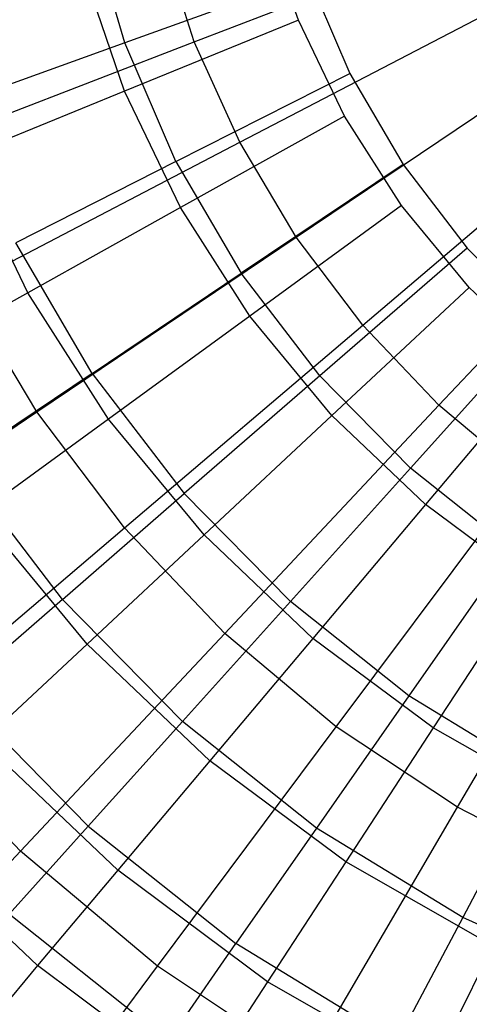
# Model space of a CAD drawing. Extents: x -22.9 to 23, y 4.7 to 50.6.
# Tile 32 of 95: x -1.031 to -0.597, y 26.406 to 27.355. Entities that reach past the tile are written whole.
import ezdxf

# ---------------------------------------------------------------- set-up
doc = ezdxf.new("R2010")
doc.units = 0
doc.header["$LTSCALE"] = 2.54
doc.layers.get('0').update_dxf_attribs({"linetype": 'CONTINUOUS'})

# ---------------------------------------------------------------- blocks, each defined once
blk = doc.blocks.new('HOTEL-MOOD-11783-11791_STL')
at = {"color": 0}
for p, q in [((-0.92973, 27.33268, 30.58447), (-0.96463, 27.45238, 30.58447)), ((-0.92973, 27.33268, 30.58447), (-0.96463, 27.45238, 30.58447)), ((-0.8626, 27.33382, 18.37585), (-0.57187, 27.44594, 18.30278)), ((-0.8626, 27.33382, 18.37585), (-0.57187, 27.44594, 18.30278)), ((-0.76228, 27.35447, 30.79637), (-0.79525, 27.45149, 30.79637)), ((-0.76228, 27.35447, 30.79637), (-0.79525, 27.45149, 30.79637)), ((-0.8626, 27.33382, 18.37585), (-0.89528, 27.43514, 18.37585)), ((-0.8626, 27.33382, 18.37585), (-0.89528, 27.43514, 18.37585)), ((-0.92991, 27.28597, 30.69321), (-0.9699, 27.40369, 30.69321)), ((-0.92991, 27.28597, 30.69321), (-0.9699, 27.40369, 30.69321)), ((-0.75276, 27.39634, 30.69637), (-0.92973, 27.33268, 30.58447)), ((-0.75276, 27.39634, 30.69637), (-0.92973, 27.33268, 30.58447)), ((-0.75276, 27.39634, 30.69637), (-0.71258, 27.3031, 30.69637)), ((-0.75276, 27.39634, 30.69637), (-0.71258, 27.3031, 30.69637)), ((-0.81878, 27.23679, 18.37585), (-0.54244, 27.38076, 18.30278)), ((-0.81878, 27.23679, 18.37585), (-0.54244, 27.38076, 18.30278)), ((-0.76228, 27.35447, 30.79637), (-0.92991, 27.28597, 30.69321)), ((-0.76228, 27.35447, 30.79637), (-0.92991, 27.28597, 30.69321)), ((-0.71787, 27.26213, 30.79637), (-0.76228, 27.35447, 30.79637)), ((-0.71787, 27.26213, 30.79637), (-0.76228, 27.35447, 30.79637)), ((-1.14407, 27.22526, 18.48275), (-0.8626, 27.33382, 18.37585)), ((-1.14407, 27.22526, 18.48275), (-0.8626, 27.33382, 18.37585)), ((-0.92973, 27.33268, 30.58447), (-1.09262, 27.27409, 30.45057)), ((-0.92973, 27.33268, 30.58447), (-1.09262, 27.27409, 30.45057)), ((-0.88039, 27.21818, 30.58447), (-0.92973, 27.33268, 30.58447)), ((-0.88039, 27.21818, 30.58447), (-0.92973, 27.33268, 30.58447)), ((-0.81878, 27.23679, 18.37585), (-0.8626, 27.33382, 18.37585)), ((-0.81878, 27.23679, 18.37585), (-0.8626, 27.33382, 18.37585)), ((-0.76438, 27.14528, 18.37585), (-0.50589, 27.31928, 18.30278)), ((-0.76438, 27.14528, 18.37585), (-0.50589, 27.31928, 18.30278)), ((-0.88039, 27.21818, 30.58447), (-0.71258, 27.3031, 30.69637)), ((-0.88039, 27.21818, 30.58447), (-0.71258, 27.3031, 30.69637)), ((-0.71258, 27.3031, 30.69637), (-0.66124, 27.2155, 30.69637)), ((-0.71258, 27.3031, 30.69637), (-0.66124, 27.2155, 30.69637)), ((-0.92991, 27.28597, 30.69321), (-1.08606, 27.22216, 30.57084)), ((-0.92991, 27.28597, 30.69321), (-1.08606, 27.22216, 30.57084)), ((-0.87601, 27.17393, 30.69321), (-0.92991, 27.28597, 30.69321)), ((-0.87601, 27.17393, 30.69321), (-0.92991, 27.28597, 30.69321)), ((-0.71787, 27.26213, 30.79637), (-0.87601, 27.17393, 30.69321)), ((-0.71787, 27.26213, 30.79637), (-0.87601, 27.17393, 30.69321)), ((-0.66264, 27.17582, 30.79637), (-0.71787, 27.26213, 30.79637)), ((-0.66264, 27.17582, 30.79637), (-0.71787, 27.26213, 30.79637)), ((-0.70006, 27.06043, 18.37585), (-0.46268, 27.26229, 18.30278)), ((-0.70006, 27.06043, 18.37585), (-0.46268, 27.26229, 18.30278)), ((-1.08633, 27.0974, 18.48275), (-0.81878, 27.23679, 18.37585)), ((-1.08633, 27.0974, 18.48275), (-0.81878, 27.23679, 18.37585)), ((-0.76438, 27.14528, 18.37585), (-0.81878, 27.23679, 18.37585)), ((-0.76438, 27.14528, 18.37585), (-0.81878, 27.23679, 18.37585)), ((-1.02334, 27.09175, 30.57084), (-1.08606, 27.22216, 30.57084)), ((-1.02334, 27.09175, 30.57084), (-1.08606, 27.22216, 30.57084)), ((-0.88039, 27.21818, 30.58447), (-1.03484, 27.14001, 30.45057)), ((-0.88039, 27.21818, 30.58447), (-1.03484, 27.14001, 30.45057)), ((-0.88039, 27.21818, 30.58447), (-0.81735, 27.1106, 30.58447)), ((-0.88039, 27.21818, 30.58447), (-0.81735, 27.1106, 30.58447)), ((-0.66124, 27.2155, 30.69637), (-0.81735, 27.1106, 30.58447)), ((-0.66124, 27.2155, 30.69637), (-0.81735, 27.1106, 30.58447)), ((-0.66124, 27.2155, 30.69637), (-0.59953, 27.13488, 30.69637)), ((-0.66124, 27.2155, 30.69637), (-0.59953, 27.13488, 30.69637)), ((-0.62666, 26.98332, 18.37585), (-0.41337, 27.21048, 18.30278)), ((-0.62666, 26.98332, 18.37585), (-0.41337, 27.21048, 18.30278)), ((-0.87601, 27.17393, 30.69321), (-1.02334, 27.09175, 30.57084)), ((-0.87601, 27.17393, 30.69321), (-1.02334, 27.09175, 30.57084)), ((-0.809, 27.0692, 30.69321), (-0.87601, 27.17393, 30.69321)), ((-0.809, 27.0692, 30.69321), (-0.87601, 27.17393, 30.69321)), ((-0.66264, 27.17582, 30.79637), (-0.809, 27.0692, 30.69321)), ((-0.66264, 27.17582, 30.79637), (-0.809, 27.0692, 30.69321)), ((-0.59742, 27.09679, 30.79637), (-0.66264, 27.17582, 30.79637)), ((-0.59742, 27.09679, 30.79637), (-0.66264, 27.17582, 30.79637)), ((-0.96103, 27.01405, 30.45057), (-1.03484, 27.14001, 30.45057)), ((-0.96103, 27.01405, 30.45057), (-1.03484, 27.14001, 30.45057)), ((-1.01463, 26.97681, 18.48275), (-0.76438, 27.14528, 18.37585)), ((-1.01463, 26.97681, 18.48275), (-0.76438, 27.14528, 18.37585)), ((-0.70006, 27.06043, 18.37585), (-0.76438, 27.14528, 18.37585)), ((-0.70006, 27.06043, 18.37585), (-0.76438, 27.14528, 18.37585)), ((-0.59953, 27.13488, 30.69637), (-0.74156, 27.01159, 30.58447)), ((-0.59953, 27.13488, 30.69637), (-0.74156, 27.01159, 30.58447)), ((-0.59953, 27.13488, 30.69637), (-0.52838, 27.06245, 30.69637)), ((-0.59953, 27.13488, 30.69637), (-0.52838, 27.06245, 30.69637)), ((-0.96103, 27.01405, 30.45057), (-0.81735, 27.1106, 30.58447)), ((-0.96103, 27.01405, 30.45057), (-0.81735, 27.1106, 30.58447)), ((-0.74156, 27.01159, 30.58447), (-0.81735, 27.1106, 30.58447)), ((-0.74156, 27.01159, 30.58447), (-0.81735, 27.1106, 30.58447)), ((-1.02334, 27.09175, 30.57084), (-1.15807, 27.01661, 30.43074)), ((-1.02334, 27.09175, 30.57084), (-1.15807, 27.01661, 30.43074)), ((-1.01463, 26.97681, 18.48275), (-1.08633, 27.0974, 18.48275)), ((-1.01463, 26.97681, 18.48275), (-1.08633, 27.0974, 18.48275)), ((-0.94535, 26.96987, 30.57084), (-1.02334, 27.09175, 30.57084)), ((-0.94535, 26.96987, 30.57084), (-1.02334, 27.09175, 30.57084)), ((-0.59742, 27.09679, 30.79637), (-0.72986, 26.97331, 30.69321)), ((-0.59742, 27.09679, 30.79637), (-0.72986, 26.97331, 30.69321)), ((-0.52314, 27.02621, 30.79637), (-0.59742, 27.09679, 30.79637)), ((-0.52314, 27.02621, 30.79637), (-0.59742, 27.09679, 30.79637)), ((-0.809, 27.0692, 30.69321), (-0.94535, 26.96987, 30.57084)), ((-0.809, 27.0692, 30.69321), (-0.94535, 26.96987, 30.57084)), ((-0.72986, 26.97331, 30.69321), (-0.809, 27.0692, 30.69321)), ((-0.72986, 26.97331, 30.69321), (-0.809, 27.0692, 30.69321)), ((-0.92988, 26.865, 18.48275), (-0.70006, 27.06043, 18.37585)), ((-0.92988, 26.865, 18.48275), (-0.70006, 27.06043, 18.37585)), ((-0.62666, 26.98332, 18.37585), (-0.70006, 27.06043, 18.37585)), ((-0.62666, 26.98332, 18.37585), (-0.70006, 27.06043, 18.37585)), ((-0.52838, 27.06245, 30.69637), (-0.65419, 26.92264, 30.58447)), ((-0.52838, 27.06245, 30.69637), (-0.65419, 26.92264, 30.58447)), ((-0.52314, 27.02621, 30.79637), (-0.63974, 26.88765, 30.69321)), ((-0.52314, 27.02621, 30.79637), (-0.63974, 26.88765, 30.69321)), ((-0.96103, 27.01405, 30.45057), (-1.09016, 26.92727, 30.29666)), ((-0.96103, 27.01405, 30.45057), (-1.09016, 26.92727, 30.29666)), ((-0.96103, 27.01405, 30.45057), (-0.87229, 26.89811, 30.45057)), ((-0.96103, 27.01405, 30.45057), (-0.87229, 26.89811, 30.45057)), ((-0.74156, 27.01159, 30.58447), (-0.87229, 26.89811, 30.45057)), ((-0.74156, 27.01159, 30.58447), (-0.87229, 26.89811, 30.45057)), ((-0.65419, 26.92264, 30.58447), (-0.74156, 27.01159, 30.58447)), ((-0.65419, 26.92264, 30.58447), (-0.74156, 27.01159, 30.58447)), ((-0.83315, 26.76339, 18.48275), (-0.62666, 26.98332, 18.37585)), ((-0.83315, 26.76339, 18.48275), (-0.62666, 26.98332, 18.37585)), ((-0.54508, 26.91491, 18.37585), (-0.62666, 26.98332, 18.37585)), ((-0.54508, 26.91491, 18.37585), (-0.62666, 26.98332, 18.37585)), ((-1.25362, 26.81593, 18.62218), (-1.01463, 26.97681, 18.48275)), ((-1.25362, 26.81593, 18.62218), (-1.01463, 26.97681, 18.48275)), ((-0.94535, 26.96987, 30.57084), (-1.07005, 26.87903, 30.43074)), ((-0.94535, 26.96987, 30.57084), (-1.07005, 26.87903, 30.43074)), ((-0.92988, 26.865, 18.48275), (-1.01463, 26.97681, 18.48275)), ((-0.92988, 26.865, 18.48275), (-1.01463, 26.97681, 18.48275)), ((-0.85324, 26.85826, 30.57084), (-0.94535, 26.96987, 30.57084)), ((-0.85324, 26.85826, 30.57084), (-0.94535, 26.96987, 30.57084)), ((-0.72986, 26.97331, 30.69321), (-0.85324, 26.85826, 30.57084)), ((-0.72986, 26.97331, 30.69321), (-0.85324, 26.85826, 30.57084)), ((-0.63974, 26.88765, 30.69321), (-0.72986, 26.97331, 30.69321)), ((-0.63974, 26.88765, 30.69321), (-0.72986, 26.97331, 30.69321)), ((-0.98977, 26.79613, 30.29666), (-1.09016, 26.92727, 30.29666)), ((-0.98977, 26.79613, 30.29666), (-1.09016, 26.92727, 30.29666)), ((-0.65419, 26.92264, 30.58447), (-0.76997, 26.79396, 30.45057)), ((-0.65419, 26.92264, 30.58447), (-0.76997, 26.79396, 30.45057)), ((-0.55654, 26.8451, 30.58447), (-0.65419, 26.92264, 30.58447)), ((-0.55654, 26.8451, 30.58447), (-0.65419, 26.92264, 30.58447)), ((-0.72565, 26.67324, 18.48275), (-0.54508, 26.91491, 18.37585)), ((-0.72565, 26.67324, 18.48275), (-0.54508, 26.91491, 18.37585)), ((-0.98977, 26.79613, 30.29666), (-0.87229, 26.89811, 30.45057)), ((-0.98977, 26.79613, 30.29666), (-0.87229, 26.89811, 30.45057)), ((-0.76997, 26.79396, 30.45057), (-0.87229, 26.89811, 30.45057)), ((-0.76997, 26.79396, 30.45057), (-0.87229, 26.89811, 30.45057)), ((-0.63974, 26.88765, 30.69321), (-0.74835, 26.75858, 30.57084)), ((-0.63974, 26.88765, 30.69321), (-0.74835, 26.75858, 30.57084)), ((-0.53994, 26.81349, 30.69321), (-0.63974, 26.88765, 30.69321)), ((-0.53994, 26.81349, 30.69321), (-0.63974, 26.88765, 30.69321)), ((-0.96608, 26.75306, 30.43074), (-1.07005, 26.87903, 30.43074)), ((-0.96608, 26.75306, 30.43074), (-1.07005, 26.87903, 30.43074)), ((-1.14935, 26.67838, 18.62218), (-0.92988, 26.865, 18.48275)), ((-1.14935, 26.67838, 18.62218), (-0.92988, 26.865, 18.48275)), ((-0.83315, 26.76339, 18.48275), (-0.92988, 26.865, 18.48275)), ((-0.83315, 26.76339, 18.48275), (-0.92988, 26.865, 18.48275)), ((-0.85324, 26.85826, 30.57084), (-0.96608, 26.75306, 30.43074)), ((-0.85324, 26.85826, 30.57084), (-0.96608, 26.75306, 30.43074)), ((-0.74835, 26.75858, 30.57084), (-0.85324, 26.85826, 30.57084)), ((-0.74835, 26.75858, 30.57084), (-0.85324, 26.85826, 30.57084)), ((-0.60873, 26.5957, 18.48275), (-0.45635, 26.85606, 18.37585)), ((-0.60873, 26.5957, 18.48275), (-0.45635, 26.85606, 18.37585)), ((-0.55654, 26.8451, 30.58447), (-0.65564, 26.70317, 30.45057)), ((-0.55654, 26.8451, 30.58447), (-0.65564, 26.70317, 30.45057)), ((-0.53994, 26.81349, 30.69321), (-0.63221, 26.67227, 30.57084)), ((-0.53994, 26.81349, 30.69321), (-0.63221, 26.67227, 30.57084)), ((-0.98977, 26.79613, 30.29666), (-1.09229, 26.70714, 30.125)), ((-0.98977, 26.79613, 30.29666), (-1.09229, 26.70714, 30.125)), ((-0.98977, 26.79613, 30.29666), (-0.87404, 26.67831, 30.29666)), ((-0.98977, 26.79613, 30.29666), (-0.87404, 26.67831, 30.29666)), ((-0.76997, 26.79396, 30.45057), (-0.87404, 26.67831, 30.29666)), ((-0.76997, 26.79396, 30.45057), (-0.87404, 26.67831, 30.29666)), ((-0.65564, 26.70317, 30.45057), (-0.76997, 26.79396, 30.45057)), ((-0.65564, 26.70317, 30.45057), (-0.76997, 26.79396, 30.45057)), ((-1.03034, 26.55336, 18.62218), (-0.83315, 26.76339, 18.48275)), ((-1.03034, 26.55336, 18.62218), (-0.83315, 26.76339, 18.48275)), ((-0.72565, 26.67324, 18.48275), (-0.83315, 26.76339, 18.48275)), ((-0.72565, 26.67324, 18.48275), (-0.83315, 26.76339, 18.48275)), ((-0.96608, 26.75306, 30.43074), (-1.06701, 26.65894, 30.27458)), ((-0.96608, 26.75306, 30.43074), (-1.06701, 26.65894, 30.27458)), ((-0.84768, 26.64054, 30.43074), (-0.96608, 26.75306, 30.43074)), ((-0.84768, 26.64054, 30.43074), (-0.96608, 26.75306, 30.43074)), ((-0.74835, 26.75858, 30.57084), (-0.84768, 26.64054, 30.43074)), ((-0.74835, 26.75858, 30.57084), (-0.84768, 26.64054, 30.43074)), ((-0.63221, 26.67227, 30.57084), (-0.74835, 26.75858, 30.57084)), ((-0.63221, 26.67227, 30.57084), (-0.74835, 26.75858, 30.57084)), ((-0.96484, 26.5774, 30.125), (-1.09229, 26.70714, 30.125)), ((-0.96484, 26.5774, 30.125), (-1.09229, 26.70714, 30.125)), ((-0.65564, 26.70317, 30.45057), (-0.7447, 26.57561, 30.29666)), ((-0.65564, 26.70317, 30.45057), (-0.7447, 26.57561, 30.29666)), ((-0.53101, 26.62712, 30.45057), (-0.65564, 26.70317, 30.45057)), ((-0.53101, 26.62712, 30.45057), (-0.65564, 26.70317, 30.45057)), ((-1.03034, 26.55336, 18.62218), (-1.14935, 26.67838, 18.62218)), ((-1.03034, 26.55336, 18.62218), (-1.14935, 26.67838, 18.62218)), ((-0.96484, 26.5774, 30.125), (-0.87404, 26.67831, 30.29666)), ((-0.96484, 26.5774, 30.125), (-0.87404, 26.67831, 30.29666)), ((-0.7447, 26.57561, 30.29666), (-0.87404, 26.67831, 30.29666)), ((-0.7447, 26.57561, 30.29666), (-0.87404, 26.67831, 30.29666)), ((-0.89809, 26.44246, 18.62218), (-0.72565, 26.67324, 18.48275)), ((-0.89809, 26.44246, 18.62218), (-0.72565, 26.67324, 18.48275)), ((-0.60873, 26.5957, 18.48275), (-0.72565, 26.67324, 18.48275)), ((-0.60873, 26.5957, 18.48275), (-0.72565, 26.67324, 18.48275)), ((-0.63221, 26.67227, 30.57084), (-0.71659, 26.54311, 30.43074)), ((-0.63221, 26.67227, 30.57084), (-0.71659, 26.54311, 30.43074)), ((-0.50651, 26.60058, 30.57084), (-0.63221, 26.67227, 30.57084)), ((-0.50651, 26.60058, 30.57084), (-0.63221, 26.67227, 30.57084)), ((-0.93654, 26.53495, 30.27458), (-1.06701, 26.65894, 30.27458)), ((-0.93654, 26.53495, 30.27458), (-1.06701, 26.65894, 30.27458)), ((-0.84768, 26.64054, 30.43074), (-0.93654, 26.53495, 30.27458)), ((-0.84768, 26.64054, 30.43074), (-0.93654, 26.53495, 30.27458)), ((-0.71659, 26.54311, 30.43074), (-0.84768, 26.64054, 30.43074)), ((-0.71659, 26.54311, 30.43074), (-0.84768, 26.64054, 30.43074)), ((-0.53101, 26.62712, 30.45057), (-0.60372, 26.48958, 30.29666)), ((-0.53101, 26.62712, 30.45057), (-0.60372, 26.48958, 30.29666)), ((-0.75424, 26.34706, 18.62218), (-0.60873, 26.5957, 18.48275)), ((-0.75424, 26.34706, 18.62218), (-0.60873, 26.5957, 18.48275)), ((-0.48386, 26.53174, 18.48275), (-0.60873, 26.5957, 18.48275)), ((-0.48386, 26.53174, 18.48275), (-0.60873, 26.5957, 18.48275)), ((-1.01385, 26.44308, 30.10424), (-1.15483, 26.57706, 30.10424)), ((-1.01385, 26.44308, 30.10424), (-1.15483, 26.57706, 30.10424)), ((-0.96484, 26.5774, 30.125), (-1.04104, 26.49272, 29.93813)), ((-0.96484, 26.5774, 30.125), (-1.04104, 26.49272, 29.93813)), ((-0.96484, 26.5774, 30.125), (-0.82241, 26.4643, 30.125)), ((-0.96484, 26.5774, 30.125), (-0.82241, 26.4643, 30.125)), ((-0.7447, 26.57561, 30.29666), (-0.82241, 26.4643, 30.125)), ((-0.7447, 26.57561, 30.29666), (-0.82241, 26.4643, 30.125)), ((-0.60372, 26.48958, 30.29666), (-0.7447, 26.57561, 30.29666)), ((-0.60372, 26.48958, 30.29666), (-0.7447, 26.57561, 30.29666)), ((-1.21585, 26.35579, 18.79245), (-1.03034, 26.55336, 18.62218)), ((-1.21585, 26.35579, 18.79245), (-1.03034, 26.55336, 18.62218)), ((-0.89809, 26.44246, 18.62218), (-1.03034, 26.55336, 18.62218)), ((-0.89809, 26.44246, 18.62218), (-1.03034, 26.55336, 18.62218)), ((-0.71659, 26.54311, 30.43074), (-0.79207, 26.42758, 30.27458)), ((-0.71659, 26.54311, 30.43074), (-0.79207, 26.42758, 30.27458)), ((-0.57471, 26.46219, 30.43074), (-0.71659, 26.54311, 30.43074)), ((-0.57471, 26.46219, 30.43074), (-0.71659, 26.54311, 30.43074)), ((-0.93654, 26.53495, 30.27458), (-1.01385, 26.44308, 30.10424)), ((-0.93654, 26.53495, 30.27458), (-1.01385, 26.44308, 30.10424)), ((-0.79207, 26.42758, 30.27458), (-0.93654, 26.53495, 30.27458)), ((-0.79207, 26.42758, 30.27458), (-0.93654, 26.53495, 30.27458)), ((-0.88763, 26.3709, 29.93813), (-1.04104, 26.49272, 29.93813)), ((-0.88763, 26.3709, 29.93813), (-1.04104, 26.49272, 29.93813)), ((-0.60372, 26.48958, 30.29666), (-0.66717, 26.36957, 30.125)), ((-0.60372, 26.48958, 30.29666), (-0.66717, 26.36957, 30.125)), ((-0.45324, 26.42153, 30.29666), (-0.60372, 26.48958, 30.29666)), ((-0.45324, 26.42153, 30.29666), (-0.60372, 26.48958, 30.29666)), ((-0.88763, 26.3709, 29.93813), (-0.82241, 26.4643, 30.125)), ((-0.88763, 26.3709, 29.93813), (-0.82241, 26.4643, 30.125)), ((-0.66717, 26.36957, 30.125), (-0.82241, 26.4643, 30.125)), ((-0.66717, 26.36957, 30.125), (-0.82241, 26.4643, 30.125)), ((-0.57471, 26.46219, 30.43074), (-0.63571, 26.33841, 30.27458)), ((-0.57471, 26.46219, 30.43074), (-0.63571, 26.33841, 30.27458)), ((-1.01385, 26.44308, 30.10424), (-1.07868, 26.36603, 29.92178)), ((-1.01385, 26.44308, 30.10424), (-1.07868, 26.36603, 29.92178)), ((-1.0603, 26.22536, 18.79245), (-0.89809, 26.44246, 18.62218)), ((-1.0603, 26.22536, 18.79245), (-0.89809, 26.44246, 18.62218)), ((-0.85774, 26.32706, 30.10424), (-1.01385, 26.44308, 30.10424)), ((-0.85774, 26.32706, 30.10424), (-1.01385, 26.44308, 30.10424)), ((-0.75424, 26.34706, 18.62218), (-0.89809, 26.44246, 18.62218)), ((-0.75424, 26.34706, 18.62218), (-0.89809, 26.44246, 18.62218)), ((-0.79207, 26.42758, 30.27458), (-0.85774, 26.32706, 30.10424)), ((-0.79207, 26.42758, 30.27458), (-0.85774, 26.32706, 30.10424)), ((-0.63571, 26.33841, 30.27458), (-0.79207, 26.42758, 30.27458)), ((-0.63571, 26.33841, 30.27458), (-0.79207, 26.42758, 30.27458))]:
    blk.add_line(p, q, dxfattribs=at)

msp = doc.modelspace()

# ---------------------------------------------------------------- block references
at = {"color": 0}
msp.add_blockref('HOTEL-MOOD-11783-11791_STL', (0, 0), dxfattribs=at)

doc.saveas('drawing.dxf')
